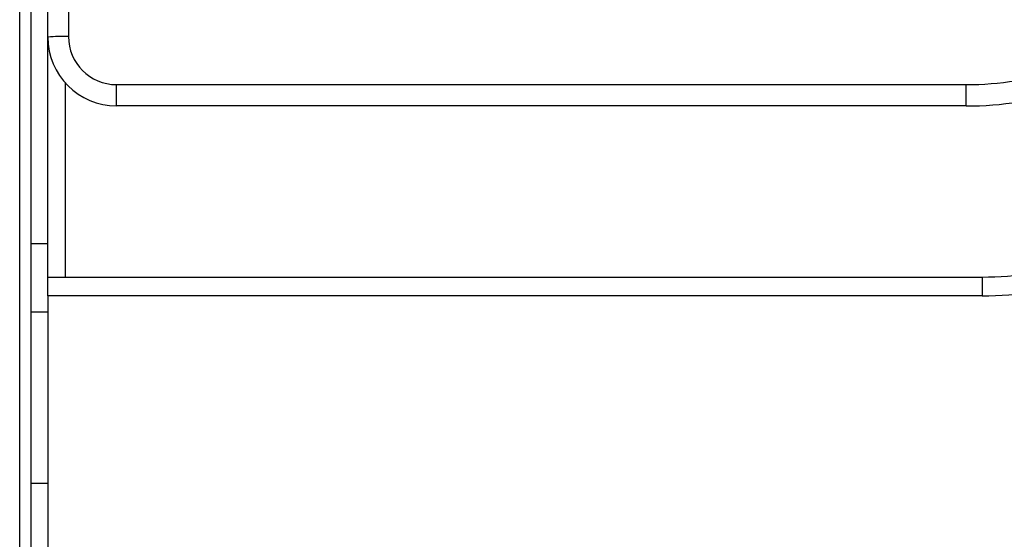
# Paper-space layout '4M DUO In Ground Anchor' of a CAD drawing. Header units: millimetres. Extents: x 20 to 26560, y 40 to 17993.
# Tile 28 of 89: x 9228 to 9285, y 6003 to 6033. Entities that reach past the tile are written whole.
import ezdxf

# ---------------------------------------------------------------- set-up
doc = ezdxf.new("R2010")
doc.units = ezdxf.units.MM
doc.layers.add('COMPONENT_GEOMETRY', color=7, linetype='Continuous')
doc.styles.add('SLDTEXTSTYLE0', font='TXT', dxfattribs={"width": 0.75})
doc.dimstyles.new('SLDDIMSTYLE0', dxfattribs={"dimtxt": 150, "dimasz": 6.604, "dimexe": 0, "dimexo": 0.0625, "dimgap": 37.5, "dimtad": 0, "dimtih": 1, "dimtoh": 1, "dimdec": 0, "dimlfac": 0.5, "dimrnd": 1e-09, "dimzin": 12, "dimdsep": 46, "dimtxsty": 'SLDTEXTSTYLE0', "dimsah": 1, "dimcen": 0.09, "dimadec": 0, "dimazin": 3, "dimtfac": 1, "dimtdec": 0, "dimtofl": 0, "dimtmove": 0, "dimatfit": 3, "dimfxl": 1, "dimfrac": 2, "dimtolj": 1, "dimtzin": 12, "dimarcsym": 0})

# ---------------------------------------------------------------- blocks, each defined once
blk = doc.blocks.new('_D_19')
at = {"layer": 'COMPONENT_GEOMETRY', "color": 7, "ltscale": 2}
for p, q in [((1221.17, 6646.686), (1221.17, 1126.976)), ((9298.46, 2280.786), (9298.46, 1126.976)), ((1221.17, 1133.326), (5038.148, 1133.326)), ((9298.46, 1133.326), (5481.482, 1133.326))]:
    blk.add_line(p, q, dxfattribs=at)
for points in [[(1221.17, 1133.326), (1227.774, 1132.31), (1227.774, 1134.342)], [(9298.46, 1133.326), (9291.856, 1134.342), (9291.856, 1132.31)]]:
    blk.add_solid(points, dxfattribs=at)
at = {"layer": 'COMPONENT_GEOMETRY', "color": 7, "ltscale": 2, "insert": (5038.148, 1207.623), "char_height": 150, "attachment_point": 1, "style": 'SLDTEXTSTYLE0'}
blk.add_mtext('4039', dxfattribs=at)

psp = doc.layouts.new('4M DUO In Ground Anchor')

# ---------------------------------------------------------------- linework, layer by layer
at = {"color": 7, "linetype": 'Continuous', "lineweight": 25, "ltscale": 2}
for p, q in [((9228.023, 2354.326), (9228.023, 6571.883)), ((9228.66, 6571.308), (9228.66, 5959.14)), ((9229.66, 6032.267), (9229.66, 6037.754)), ((9230.86, 6037.796), (9230.86, 6032.309)), ((9229.66, 6018.308), (9229.66, 6032.267)), ((9233.66, 6029.509), (9283.136, 6029.509)), ((9233.66, 6028.267), (9233.66, 6029.509)), ((9283.136, 6028.267), (9283.136, 6029.509)), ((9283.136, 6028.267), (9233.66, 6028.267)), ((9229.66, 6018.308), (9284.06, 6018.308)), ((9229.66, 6017.212), (9229.66, 6018.308)), ((9284.06, 6018.308), (9284.06, 6017.212)), ((9229.66, 6017.212), (9229.66, 5968.808)), ((9284.06, 6017.212), (9229.66, 6017.212)), ((9229.66, 6016.267), (9228.66, 6016.267)), ((9228.66, 6006.308), (9229.66, 6006.308))]:
    psp.add_line(p, q, dxfattribs=at)
at = {"color": 8, "linetype": 'Continuous', "lineweight": 25, "ltscale": 2}
for p, q in [((9230.66, 6029.621), (9230.66, 6018.308)), ((9228.66, 6020.267), (9229.66, 6020.267))]:
    psp.add_line(p, q, dxfattribs=at)
at = {"color": 7, "linetype": 'Continuous', "lineweight": 25, "ltscale": 4}
for centre, radius, start, end in [((9283.136, 6048.309), 18.8, 270, 305.21714), ((9230.561, 6023.675), 8.639, 88.01498, 95.98473), ((9233.66, 6032.309), 2.8, 180, 270), ((9233.66, 6032.267), 4, 180, 270), ((9283.136, 6048.267), 20, 270, 305.21714), ((9284.06, 6038.308), 20, 270, 303.85503), ((9284.06, 6038.212), 21, 270, 303.85503)]:
    psp.add_arc(centre, radius, start, end, dxfattribs=at)

# ---------------------------------------------------------------- dimensions: what is measured, and where the dimension line sits
at = {"layer": 'COMPONENT_GEOMETRY', "color": 7, "ltscale": 2}
dim = psp.add_linear_dim(base=(1221.17, 1133.326), p1=(9298.46, 2283.326), p2=(1221.17, 6649.226), dimstyle='SLDDIMSTYLE0', dxfattribs=at)
dim.commit()
dim.dimension.update_dxf_attribs({"geometry": '_D_19', "text_midpoint": (5259.815, 1133.326), "dimtype": 160})

doc.saveas('drawing.dxf')
